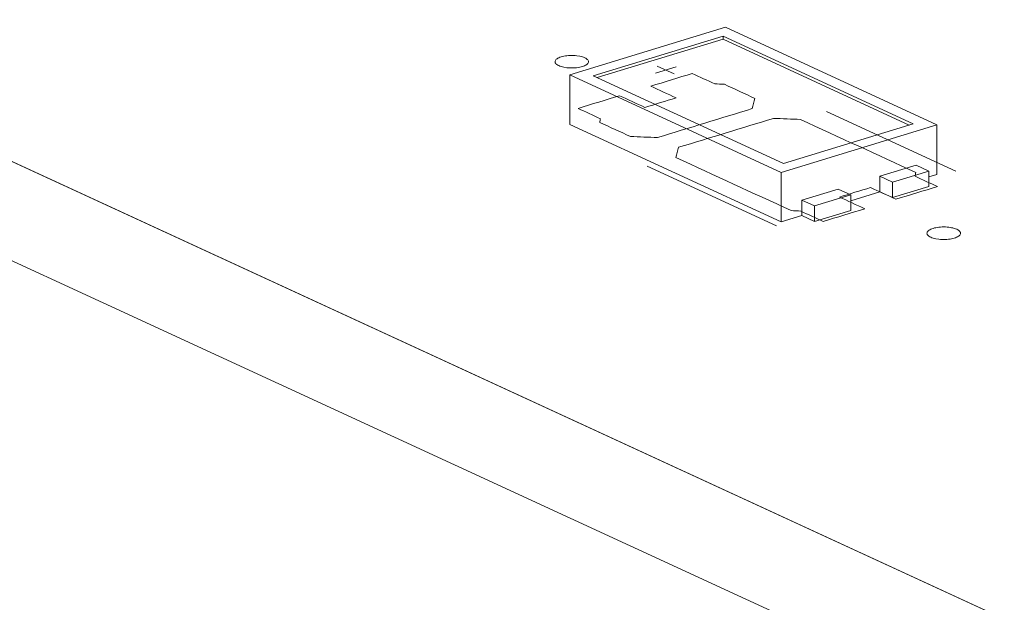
# Model space of a CAD drawing. Header units: inches. Extents: x -36 to 647, y 177 to 609.
# Tile 38 of 256: x 236.23 to 250.94, y 281.86 to 290.56. Entities that reach past the tile are written whole.
import ezdxf

# ---------------------------------------------------------------- set-up
doc = ezdxf.new("R2010")
doc.units = ezdxf.units.IN
doc.header["$MEASUREMENT"] = 0
doc.layers.add('1', color=7, linetype='Continuous')

# ---------------------------------------------------------------- blocks, each defined once
blk = doc.blocks.new('block 3426')
at = {"layer": '1', "color": 155, "lineweight": 18, "true_color": 0x4c7299}
blk.add_lwpolyline([(249.929, 288.989), (246.773, 290.445)], dxfattribs=at)
blk = doc.blocks.new('block 3427')
at = {"layer": '1', "color": 155, "lineweight": 18, "true_color": 0x4c7299}
blk.add_lwpolyline([(248.645, 287.942), (248.102, 287.776)], dxfattribs=at)
blk = doc.blocks.new('block 3428')
at = {"layer": '1', "color": 155, "lineweight": 18, "true_color": 0x4c7299}
blk.add_lwpolyline([(248.102, 287.776), (247.912, 287.863)], dxfattribs=at)
blk = doc.blocks.new('block 3944')
at = {"layer": '1', "color": 155, "lineweight": 18, "true_color": 0x4c7299}
blk.add_lwpolyline([(266.272, 274.531), (190.383, 309.538)], dxfattribs=at)
blk = doc.blocks.new('block 4036')
at = {"layer": '1', "color": 155, "lineweight": 18, "true_color": 0x4c7299}
blk.add_lwpolyline([(247.638, 288.41), (244.798, 289.721)], dxfattribs=at)
blk = doc.blocks.new('block 4037')
at = {"layer": '1', "color": 155, "lineweight": 18, "true_color": 0x4c7299}
blk.add_lwpolyline([(249.577, 289.003), (247.638, 288.41)], dxfattribs=at)
blk = doc.blocks.new('block 4038')
at = {"layer": '1', "color": 155, "lineweight": 18, "true_color": 0x4c7299}
blk.add_lwpolyline([(246.773, 290.445), (244.446, 289.734)], dxfattribs=at)
blk = doc.blocks.new('block 4039')
at = {"layer": '1', "color": 155, "lineweight": 18, "true_color": 0x4c7299}
blk.add_lwpolyline([(246.737, 290.313), (249.577, 289.003)], dxfattribs=at)
blk = doc.blocks.new('block 4040')
at = {"layer": '1', "color": 155, "lineweight": 18, "true_color": 0x4c7299}
blk.add_lwpolyline([(247.602, 288.278), (249.929, 288.989)], dxfattribs=at)
blk = doc.blocks.new('block 4041')
at = {"layer": '1', "color": 155, "lineweight": 18, "true_color": 0x4c7299}
blk.add_lwpolyline([(244.446, 289.734), (247.602, 288.278)], dxfattribs=at)
blk = doc.blocks.new('block 4042')
at = {"layer": '1', "color": 155, "lineweight": 18, "true_color": 0x4c7299}
blk.add_lwpolyline([(249.808, 288.297), (249.619, 288.385)], dxfattribs=at)
blk = doc.blocks.new('block 4043')
at = {"layer": '1', "color": 155, "lineweight": 18, "true_color": 0x4c7299}
blk.add_lwpolyline([(244.798, 289.721), (246.737, 290.313)], dxfattribs=at)
blk = doc.blocks.new('block 4044')
at = {"layer": '1', "color": 155, "lineweight": 18, "true_color": 0x4c7299}
blk.add_lwpolyline([(249.265, 288.132), (249.808, 288.297)], dxfattribs=at)
blk = doc.blocks.new('block 4045')
at = {"layer": '1', "color": 155, "lineweight": 18, "true_color": 0x4c7299}
blk.add_lwpolyline([(249.076, 288.219), (249.265, 288.132)], dxfattribs=at)
blk = doc.blocks.new('block 4046')
at = {"layer": '1', "color": 155, "lineweight": 18, "true_color": 0x4c7299}
blk.add_lwpolyline([(248.455, 288.029), (248.645, 287.942)], dxfattribs=at)
blk = doc.blocks.new('block 4638')
at = {"layer": '1', "color": 155, "lineweight": 18, "true_color": 0x4c7299}
blk.add_lwpolyline([(246.737, 290.267), (249.517, 288.984)], dxfattribs=at)
blk = doc.blocks.new('block 4639')
at = {"layer": '1', "color": 155, "lineweight": 18, "true_color": 0x4c7299}
blk.add_lwpolyline([(247.912, 287.863), (247.912, 287.632)], dxfattribs=at)
blk = doc.blocks.new('block 4640')
at = {"layer": '1', "color": 155, "lineweight": 18, "true_color": 0x4c7299}
blk.add_lwpolyline([(249.076, 288.219), (249.076, 287.987)], dxfattribs=at)
blk = doc.blocks.new('block 5100')
at = {"layer": '1', "color": 155, "lineweight": 18, "true_color": 0x4c7299}
blk.add_lwpolyline([(249.929, 288.989), (249.929, 288.248)], dxfattribs=at)
blk = doc.blocks.new('block 5101')
at = {"layer": '1', "color": 155, "lineweight": 18, "true_color": 0x4c7299}
blk.add_lwpolyline([(244.446, 289.734), (244.446, 288.993)], dxfattribs=at)
blk = doc.blocks.new('block 5102')
at = {"layer": '1', "color": 155, "lineweight": 18, "true_color": 0x4c7299}
blk.add_lwpolyline([(247.602, 288.278), (247.602, 287.537)], dxfattribs=at)
blk = doc.blocks.new('block 5103')
at = {"layer": '1', "color": 155, "lineweight": 18, "true_color": 0x4c7299}
blk.add_lwpolyline([(246.737, 290.267), (246.737, 290.313)], dxfattribs=at)
blk = doc.blocks.new('block 5104')
at = {"layer": '1', "color": 155, "lineweight": 18, "true_color": 0x4c7299}
blk.add_lwpolyline([(244.858, 289.693), (246.737, 290.267)], dxfattribs=at)
blk = doc.blocks.new('block 5248')
at = {"layer": '1', "color": 155, "lineweight": 18, "true_color": 0x4c7299}
blk.add_lwpolyline([(266.272, 273.048), (190.383, 308.055)], dxfattribs=at)
blk = doc.blocks.new('block 5397')
at = {"layer": '1', "color": 155, "lineweight": 18, "true_color": 0x4c7299}
blk.add_lwpolyline([(249.265, 288.132), (249.265, 287.9)], dxfattribs=at)
blk = doc.blocks.new('block 5398')
at = {"layer": '1', "color": 155, "lineweight": 18, "true_color": 0x4c7299}
blk.add_lwpolyline([(249.808, 288.297), (249.808, 288.066)], dxfattribs=at)
blk = doc.blocks.new('block 5399')
at = {"layer": '1', "color": 155, "lineweight": 18, "true_color": 0x4c7299}
blk.add_lwpolyline([(249.619, 288.385), (249.076, 288.219)], dxfattribs=at)
blk = doc.blocks.new('block 5400')
at = {"layer": '1', "color": 155, "lineweight": 18, "true_color": 0x4c7299}
blk.add_lwpolyline([(248.102, 287.776), (248.102, 287.544)], dxfattribs=at)
blk = doc.blocks.new('block 5401')
at = {"layer": '1', "color": 155, "lineweight": 18, "true_color": 0x4c7299}
blk.add_lwpolyline([(248.645, 287.942), (248.645, 287.71)], dxfattribs=at)
blk = doc.blocks.new('block 5402')
at = {"layer": '1', "color": 155, "lineweight": 18, "true_color": 0x4c7299}
blk.add_lwpolyline([(247.912, 287.863), (248.455, 288.029)], dxfattribs=at)
blk = doc.blocks.new('block 5403')
at = {"layer": '1', "color": 155, "lineweight": 18, "true_color": 0x4c7299}
blk.add_lwpolyline([(248.645, 287.71), (248.102, 287.544)], dxfattribs=at)
blk = doc.blocks.new('block 5404')
at = {"layer": '1', "color": 155, "lineweight": 18, "true_color": 0x4c7299}
blk.add_lwpolyline([(249.265, 287.9), (249.808, 288.066)], dxfattribs=at)
blk = doc.blocks.new('block 5405')
at = {"layer": '1', "color": 155, "lineweight": 18, "true_color": 0x4c7299}
blk.add_lwpolyline([(248.102, 287.544), (247.912, 287.632)], dxfattribs=at)
blk = doc.blocks.new('block 5406')
at = {"layer": '1', "color": 155, "lineweight": 18, "true_color": 0x4c7299}
blk.add_lwpolyline([(249.076, 287.987), (249.265, 287.9)], dxfattribs=at)
blk = doc.blocks.new('block 5407')
at = {"layer": '1', "color": 155, "lineweight": 18, "true_color": 0x4c7299}
blk.add_lwpolyline([(244.446, 288.993), (247.602, 287.537)], dxfattribs=at)
blk = doc.blocks.new('block 5408')
at = {"layer": '1', "color": 155, "lineweight": 18, "true_color": 0x4c7299}
blk.add_lwpolyline([(247.602, 287.537), (247.912, 287.632)], dxfattribs=at)
blk = doc.blocks.new('block 5409')
at = {"layer": '1', "color": 155, "lineweight": 18, "true_color": 0x4c7299}
blk.add_lwpolyline([(249.808, 288.211), (249.929, 288.248)], dxfattribs=at)
blk = doc.blocks.new('block 5410')
at = {"layer": '1', "color": 155, "lineweight": 18, "true_color": 0x4c7299}
blk.add_lwpolyline([(248.645, 287.855), (249.076, 287.987)], dxfattribs=at)
blk = doc.blocks.new('block 5776')
at = {"layer": '1', "color": 18, "lineweight": 13, "true_color": 0x4c0000}
blk.add_lwpolyline([(266.272, 274.531), (190.383, 309.538)], dxfattribs=at)
blk = doc.blocks.new('block 5781')
at = {"layer": '1', "color": 18, "lineweight": 13, "true_color": 0x4c0000}
blk.add_lwpolyline([(266.272, 274.531), (190.383, 309.538)], dxfattribs=at)
blk = doc.blocks.new('block 5866')
at = {"layer": '1', "color": 18, "lineweight": 13, "true_color": 0x4c0000}
blk.add_lwpolyline([(247.536, 287.477), (245.604, 288.368)], dxfattribs=at)
blk = doc.blocks.new('block 5891')
at = {"layer": '1', "color": 18, "lineweight": 13, "true_color": 0x4c0000}
blk.add_lwpolyline([(247.536, 287.477), (245.604, 288.368)], dxfattribs=at)
blk = doc.blocks.new('block 6057')
at = {"layer": '1', "color": 18, "lineweight": 13, "true_color": 0x4c0000}
blk.add_lwpolyline([(250.214, 288.296), (248.282, 289.187)], dxfattribs=at)
blk = doc.blocks.new('block 6082')
at = {"layer": '1', "color": 18, "lineweight": 13, "true_color": 0x4c0000}
blk.add_lwpolyline([(250.214, 288.296), (248.282, 289.187)], dxfattribs=at)
blk = doc.blocks.new('block 6086')
at = {"layer": '1', "color": 18, "lineweight": 13, "true_color": 0x4c0000}
blk.add_lwpolyline([(245.754, 289.866), (246.006, 289.75)], dxfattribs=at)
blk = doc.blocks.new('block 6107')
at = {"layer": '1', "color": 18, "lineweight": 13, "true_color": 0x4c0000}
blk.add_lwpolyline([(245.725, 289.761), (246.035, 289.856)], dxfattribs=at)
blk = doc.blocks.new('block 6108')
at = {"layer": '1', "color": 18, "lineweight": 13, "true_color": 0x4c0000}
blk.add_lwpolyline([(245.725, 289.761), (246.035, 289.856)], dxfattribs=at)
blk = doc.blocks.new('block 6111')
at = {"layer": '1', "color": 18, "lineweight": 13, "true_color": 0x4c0000}
blk.add_lwpolyline([(245.754, 289.866), (246.006, 289.75)], dxfattribs=at)
blk = doc.blocks.new('block 9164')
at = {"layer": '1', "color": 18, "lineweight": 13, "true_color": 0x4c0000}
blk.add_lwpolyline([(266.272, 274.531), (219.051, 296.314), (195.44, 307.205), (192.489, 308.567), (191.013, 309.248)], dxfattribs=at)
blk = doc.blocks.new('block 9168')
at = {"layer": '1', "color": 18, "lineweight": 13, "true_color": 0x4c0000}
blk.add_open_spline([(249.317, 287.876), (249.524, 287.94), (249.731, 288.003), (249.938, 288.066), (249.826, 288.117), (249.715, 288.169), (249.603, 288.22), (249.607, 288.239), (249.61, 288.257), (249.613, 288.275), (249.04, 288.54), (248.467, 288.804), (247.894, 289.068), (247.759, 289.074), (247.624, 289.079), (247.488, 289.084), (247.017, 288.94), (246.545, 288.796), (246.073, 288.652), (246.06, 288.601), (246.046, 288.55), (246.033, 288.499), (246.606, 288.235), (247.179, 287.971), (247.752, 287.707), (247.8, 287.704), (247.848, 287.702), (247.897, 287.699), (248.008, 287.648), (248.12, 287.596), (248.232, 287.545), (248.438, 287.608), (248.645, 287.671), (248.852, 287.734), (248.726, 287.792), (248.6, 287.851), (248.473, 287.909), (248.628, 287.956), (248.784, 288.004), (248.939, 288.051), (249.065, 287.993), (249.191, 287.935), (249.317, 287.876)], degree=3, knots=[0, 0, 0, 0, 1, 1, 1, 2, 2, 2, 3, 3, 3, 4, 4, 4, 5, 5, 5, 6, 6, 6, 7, 7, 7, 8, 8, 8, 9, 9, 9, 10, 10, 10, 11, 11, 11, 12, 12, 12, 13, 13, 13, 14, 14, 14, 14], dxfattribs=at)
blk = doc.blocks.new('block 9305')
at = {"layer": '1', "color": 18, "lineweight": 13, "true_color": 0x4c0000}
blk.add_open_spline([(249.317, 287.876), (249.524, 287.94), (249.731, 288.003), (249.938, 288.066), (249.826, 288.117), (249.715, 288.169), (249.603, 288.22), (249.607, 288.239), (249.61, 288.257), (249.613, 288.275), (249.04, 288.54), (248.467, 288.804), (247.894, 289.068), (247.759, 289.074), (247.624, 289.079), (247.488, 289.084), (247.017, 288.94), (246.545, 288.796), (246.073, 288.652), (246.06, 288.601), (246.046, 288.55), (246.033, 288.499), (246.606, 288.235), (247.179, 287.971), (247.752, 287.707), (247.8, 287.704), (247.848, 287.702), (247.897, 287.699), (248.008, 287.648), (248.12, 287.596), (248.232, 287.545), (248.438, 287.608), (248.645, 287.671), (248.852, 287.734), (248.726, 287.792), (248.6, 287.851), (248.473, 287.909), (248.628, 287.956), (248.784, 288.004), (248.939, 288.051), (249.065, 287.993), (249.191, 287.935), (249.317, 287.876)], degree=3, knots=[0, 0, 0, 0, 1, 1, 1, 2, 2, 2, 3, 3, 3, 4, 4, 4, 5, 5, 5, 6, 6, 6, 7, 7, 7, 8, 8, 8, 9, 9, 9, 10, 10, 10, 11, 11, 11, 12, 12, 12, 13, 13, 13, 14, 14, 14, 14], dxfattribs=at)
blk = doc.blocks.new('block 9360')
at = {"layer": '1', "color": 18, "lineweight": 13, "true_color": 0x4c0000}
blk.add_open_spline([(247.213, 289.382), (247.2, 289.332), (247.186, 289.281), (247.173, 289.23), (246.701, 289.086), (246.229, 288.942), (245.758, 288.798), (245.622, 288.803), (245.487, 288.808), (245.352, 288.814), (245.2, 288.884), (245.047, 288.954), (244.895, 289.024), (244.899, 289.042), (244.902, 289.061), (244.905, 289.079), (244.794, 289.131), (244.682, 289.182), (244.571, 289.233), (244.777, 289.297), (244.984, 289.36), (245.191, 289.423), (245.317, 289.365), (245.443, 289.307), (245.57, 289.248), (245.725, 289.296), (245.88, 289.343), (246.035, 289.391), (245.909, 289.449), (245.783, 289.507), (245.656, 289.565), (245.863, 289.628), (246.07, 289.692), (246.277, 289.755), (246.388, 289.703), (246.5, 289.652), (246.612, 289.6), (246.66, 289.598), (246.708, 289.595), (246.757, 289.593), (246.909, 289.523), (247.061, 289.453), (247.213, 289.382)], degree=3, knots=[0, 0, 0, 0, 1, 1, 1, 2, 2, 2, 3, 3, 3, 4, 4, 4, 5, 5, 5, 6, 6, 6, 7, 7, 7, 8, 8, 8, 9, 9, 9, 10, 10, 10, 11, 11, 11, 12, 12, 12, 13, 13, 13, 14, 14, 14, 14], dxfattribs=at)
blk = doc.blocks.new('block 9382')
at = {"layer": '1', "color": 18, "lineweight": 13, "true_color": 0x4c0000}
blk.add_open_spline([(249.317, 287.876), (249.524, 287.94), (249.731, 288.003), (249.938, 288.066), (249.826, 288.117), (249.715, 288.169), (249.603, 288.22), (249.607, 288.239), (249.61, 288.257), (249.613, 288.275), (249.04, 288.54), (248.467, 288.804), (247.894, 289.068), (247.759, 289.074), (247.624, 289.079), (247.488, 289.084), (247.017, 288.94), (246.545, 288.796), (246.073, 288.652), (246.06, 288.601), (246.046, 288.55), (246.033, 288.499), (246.606, 288.235), (247.179, 287.971), (247.752, 287.707), (247.8, 287.704), (247.848, 287.702), (247.897, 287.699), (248.008, 287.648), (248.12, 287.596), (248.232, 287.545), (248.438, 287.608), (248.645, 287.671), (248.852, 287.734), (248.726, 287.792), (248.6, 287.851), (248.473, 287.909), (248.628, 287.956), (248.784, 288.004), (248.939, 288.051), (249.065, 287.993), (249.191, 287.935), (249.317, 287.876)], degree=3, knots=[0, 0, 0, 0, 1, 1, 1, 2, 2, 2, 3, 3, 3, 4, 4, 4, 5, 5, 5, 6, 6, 6, 7, 7, 7, 8, 8, 8, 9, 9, 9, 10, 10, 10, 11, 11, 11, 12, 12, 12, 13, 13, 13, 14, 14, 14, 14], dxfattribs=at)
blk = doc.blocks.new('block 9385')
at = {"layer": '1', "color": 18, "lineweight": 13, "true_color": 0x4c0000}
blk.add_open_spline([(247.213, 289.382), (247.2, 289.332), (247.186, 289.281), (247.173, 289.23), (246.701, 289.086), (246.229, 288.942), (245.758, 288.798), (245.622, 288.803), (245.487, 288.808), (245.352, 288.814), (245.2, 288.884), (245.047, 288.954), (244.895, 289.024), (244.899, 289.042), (244.902, 289.061), (244.905, 289.079), (244.794, 289.131), (244.682, 289.182), (244.571, 289.233), (244.777, 289.297), (244.984, 289.36), (245.191, 289.423), (245.317, 289.365), (245.443, 289.307), (245.57, 289.248), (245.725, 289.296), (245.88, 289.343), (246.035, 289.391), (245.909, 289.449), (245.783, 289.507), (245.656, 289.565), (245.863, 289.628), (246.07, 289.692), (246.277, 289.755), (246.388, 289.703), (246.5, 289.652), (246.612, 289.6), (246.66, 289.598), (246.708, 289.595), (246.757, 289.593), (246.909, 289.523), (247.061, 289.453), (247.213, 289.382)], degree=3, knots=[0, 0, 0, 0, 1, 1, 1, 2, 2, 2, 3, 3, 3, 4, 4, 4, 5, 5, 5, 6, 6, 6, 7, 7, 7, 8, 8, 8, 9, 9, 9, 10, 10, 10, 11, 11, 11, 12, 12, 12, 13, 13, 13, 14, 14, 14, 14], dxfattribs=at)
blk = doc.blocks.new('block 9395')
at = {"layer": '1', "color": 18, "lineweight": 13, "true_color": 0x4c0000}
blk.add_open_spline([(249.317, 287.876), (249.524, 287.94), (249.731, 288.003), (249.938, 288.066), (249.826, 288.117), (249.715, 288.169), (249.603, 288.22), (249.607, 288.239), (249.61, 288.257), (249.613, 288.275), (249.04, 288.54), (248.467, 288.804), (247.894, 289.068), (247.759, 289.074), (247.624, 289.079), (247.488, 289.084), (247.017, 288.94), (246.545, 288.796), (246.073, 288.652), (246.06, 288.601), (246.046, 288.55), (246.033, 288.499), (246.606, 288.235), (247.179, 287.971), (247.752, 287.707), (247.8, 287.704), (247.848, 287.702), (247.897, 287.699), (248.008, 287.648), (248.12, 287.596), (248.232, 287.545), (248.438, 287.608), (248.645, 287.671), (248.852, 287.734), (248.726, 287.792), (248.6, 287.851), (248.473, 287.909), (248.628, 287.956), (248.784, 288.004), (248.939, 288.051), (249.065, 287.993), (249.191, 287.935), (249.317, 287.876)], degree=3, knots=[0, 0, 0, 0, 1, 1, 1, 2, 2, 2, 3, 3, 3, 4, 4, 4, 5, 5, 5, 6, 6, 6, 7, 7, 7, 8, 8, 8, 9, 9, 9, 10, 10, 10, 11, 11, 11, 12, 12, 12, 13, 13, 13, 14, 14, 14, 14], dxfattribs=at)
blk = doc.blocks.new('block 9467')
at = {"layer": '1', "color": 18, "lineweight": 13, "true_color": 0x4c0000}
blk.add_open_spline([(247.213, 289.382), (247.2, 289.332), (247.186, 289.281), (247.173, 289.23), (246.701, 289.086), (246.229, 288.942), (245.758, 288.798), (245.622, 288.803), (245.487, 288.808), (245.352, 288.814), (245.2, 288.884), (245.047, 288.954), (244.895, 289.024), (244.899, 289.042), (244.902, 289.061), (244.905, 289.079), (244.794, 289.131), (244.682, 289.182), (244.571, 289.233), (244.777, 289.297), (244.984, 289.36), (245.191, 289.423), (245.317, 289.365), (245.443, 289.307), (245.57, 289.248), (245.725, 289.296), (245.88, 289.343), (246.035, 289.391), (245.909, 289.449), (245.783, 289.507), (245.656, 289.565), (245.863, 289.628), (246.07, 289.692), (246.277, 289.755), (246.388, 289.703), (246.5, 289.652), (246.612, 289.6), (246.66, 289.598), (246.708, 289.595), (246.757, 289.593), (246.909, 289.523), (247.061, 289.453), (247.213, 289.382)], degree=3, knots=[0, 0, 0, 0, 1, 1, 1, 2, 2, 2, 3, 3, 3, 4, 4, 4, 5, 5, 5, 6, 6, 6, 7, 7, 7, 8, 8, 8, 9, 9, 9, 10, 10, 10, 11, 11, 11, 12, 12, 12, 13, 13, 13, 14, 14, 14, 14], dxfattribs=at)
blk = doc.blocks.new('block 9533')
at = {"layer": '1', "color": 18, "lineweight": 13, "true_color": 0x4c0000}
blk.add_open_spline([(247.213, 289.382), (247.2, 289.332), (247.186, 289.281), (247.173, 289.23), (246.701, 289.086), (246.229, 288.942), (245.758, 288.798), (245.622, 288.803), (245.487, 288.808), (245.352, 288.814), (245.2, 288.884), (245.047, 288.954), (244.895, 289.024), (244.899, 289.042), (244.902, 289.061), (244.905, 289.079), (244.794, 289.131), (244.682, 289.182), (244.571, 289.233), (244.777, 289.297), (244.984, 289.36), (245.191, 289.423), (245.317, 289.365), (245.443, 289.307), (245.57, 289.248), (245.725, 289.296), (245.88, 289.343), (246.035, 289.391), (245.909, 289.449), (245.783, 289.507), (245.656, 289.565), (245.863, 289.628), (246.07, 289.692), (246.277, 289.755), (246.388, 289.703), (246.5, 289.652), (246.612, 289.6), (246.66, 289.598), (246.708, 289.595), (246.757, 289.593), (246.909, 289.523), (247.061, 289.453), (247.213, 289.382)], degree=3, knots=[0, 0, 0, 0, 1, 1, 1, 2, 2, 2, 3, 3, 3, 4, 4, 4, 5, 5, 5, 6, 6, 6, 7, 7, 7, 8, 8, 8, 9, 9, 9, 10, 10, 10, 11, 11, 11, 12, 12, 12, 13, 13, 13, 14, 14, 14, 14], dxfattribs=at)
blk = doc.blocks.new('block 9548')
at = {"layer": '1', "color": 18, "lineweight": 13, "true_color": 0x4c0000}
blk.add_lwpolyline([(266.272, 274.531), (219.051, 296.314), (195.44, 307.205), (192.489, 308.567), (191.013, 309.248)], dxfattribs=at)
blk = doc.blocks.new('block 9841')
at = {"layer": '1', "color": 18, "lineweight": 13, "true_color": 0x4c0000}
blk.add_lwpolyline([(249.874, 287.441), (249.893, 287.447), (249.914, 287.451), (249.936, 287.455), (249.959, 287.458), (249.984, 287.461), (250.008, 287.462), (250.058, 287.462), (250.082, 287.46), (250.106, 287.458), (250.149, 287.451), (250.17, 287.447), (250.19, 287.441), (250.209, 287.435), (250.226, 287.428), (250.24, 287.42), (250.253, 287.412), (250.263, 287.404), (250.271, 287.395), (250.277, 287.386), (250.281, 287.378), (250.282, 287.369), (250.28, 287.359), (250.277, 287.35), (250.271, 287.341), (250.262, 287.332), (250.251, 287.324), (250.238, 287.316), (250.224, 287.308), (250.207, 287.302), (250.189, 287.296), (250.17, 287.29), (250.15, 287.286), (250.127, 287.282), (250.104, 287.279), (250.08, 287.276), (250.055, 287.275), (250.005, 287.275), (249.981, 287.277), (249.957, 287.279), (249.914, 287.286), (249.893, 287.29), (249.873, 287.296), (249.854, 287.302), (249.838, 287.309), (249.823, 287.317), (249.81, 287.325), (249.8, 287.333), (249.792, 287.342), (249.786, 287.351), (249.783, 287.36), (249.781, 287.369), (249.783, 287.378), (249.786, 287.387), (249.792, 287.396), (249.801, 287.405), (249.812, 287.413), (249.825, 287.421), (249.84, 287.429), (249.856, 287.435), (249.874, 287.441)], dxfattribs=at)
blk = doc.blocks.new('block 9842')
at = {"layer": '1', "color": 18, "lineweight": 13, "true_color": 0x4c0000}
blk.add_lwpolyline([(244.319, 290.004), (244.338, 290.009), (244.359, 290.014), (244.381, 290.018), (244.405, 290.021), (244.429, 290.023), (244.454, 290.024), (244.504, 290.024), (244.528, 290.023), (244.551, 290.021), (244.595, 290.014), (244.616, 290.009), (244.636, 290.003), (244.654, 289.997), (244.671, 289.99), (244.686, 289.983), (244.698, 289.975), (244.709, 289.966), (244.717, 289.957), (244.722, 289.949), (244.726, 289.94), (244.727, 289.931), (244.726, 289.922), (244.722, 289.913), (244.716, 289.903), (244.707, 289.895), (244.697, 289.886), (244.684, 289.878), (244.669, 289.871), (244.652, 289.864), (244.635, 289.858), (244.616, 289.853), (244.595, 289.848), (244.573, 289.844), (244.549, 289.841), (244.525, 289.839), (244.5, 289.837), (244.45, 289.838), (244.426, 289.839), (244.403, 289.841), (244.359, 289.848), (244.338, 289.853), (244.318, 289.858), (244.3, 289.865), (244.283, 289.872), (244.268, 289.879), (244.255, 289.887), (244.245, 289.896), (244.237, 289.904), (244.231, 289.913), (244.228, 289.922), (244.227, 289.931), (244.228, 289.94), (244.232, 289.949), (244.238, 289.958), (244.246, 289.967), (244.257, 289.976), (244.27, 289.984), (244.285, 289.991), (244.301, 289.998), (244.319, 290.004)], dxfattribs=at)
blk = doc.blocks.new('block 9868')
at = {"layer": '1', "color": 18, "lineweight": 13, "true_color": 0x4c0000}
blk.add_lwpolyline([(249.874, 287.441), (249.893, 287.447), (249.914, 287.451), (249.936, 287.455), (249.959, 287.458), (249.984, 287.461), (250.008, 287.462), (250.058, 287.462), (250.082, 287.46), (250.106, 287.458), (250.149, 287.451), (250.17, 287.447), (250.19, 287.441), (250.209, 287.435), (250.226, 287.428), (250.24, 287.42), (250.253, 287.412), (250.263, 287.404), (250.271, 287.395), (250.277, 287.386), (250.281, 287.378), (250.282, 287.369), (250.28, 287.359), (250.277, 287.35), (250.271, 287.341), (250.262, 287.332), (250.251, 287.324), (250.238, 287.316), (250.224, 287.308), (250.207, 287.302), (250.189, 287.296), (250.17, 287.29), (250.15, 287.286), (250.127, 287.282), (250.104, 287.279), (250.08, 287.276), (250.055, 287.275), (250.005, 287.275), (249.981, 287.277), (249.957, 287.279), (249.914, 287.286), (249.893, 287.29), (249.873, 287.296), (249.854, 287.302), (249.838, 287.309), (249.823, 287.317), (249.81, 287.325), (249.8, 287.333), (249.792, 287.342), (249.786, 287.351), (249.783, 287.36), (249.781, 287.369), (249.783, 287.378), (249.786, 287.387), (249.792, 287.396), (249.801, 287.405), (249.812, 287.413), (249.825, 287.421), (249.84, 287.429), (249.856, 287.435), (249.874, 287.441)], dxfattribs=at)
blk = doc.blocks.new('block 9882')
at = {"layer": '1', "color": 18, "lineweight": 13, "true_color": 0x4c0000}
blk.add_lwpolyline([(244.319, 290.004), (244.338, 290.009), (244.359, 290.014), (244.381, 290.018), (244.405, 290.021), (244.429, 290.023), (244.454, 290.024), (244.504, 290.024), (244.528, 290.023), (244.551, 290.021), (244.595, 290.014), (244.616, 290.009), (244.636, 290.003), (244.654, 289.997), (244.671, 289.99), (244.686, 289.983), (244.698, 289.975), (244.709, 289.966), (244.717, 289.957), (244.722, 289.949), (244.726, 289.94), (244.727, 289.931), (244.726, 289.922), (244.722, 289.913), (244.716, 289.903), (244.707, 289.895), (244.697, 289.886), (244.684, 289.878), (244.669, 289.871), (244.652, 289.864), (244.635, 289.858), (244.616, 289.853), (244.595, 289.848), (244.573, 289.844), (244.549, 289.841), (244.525, 289.839), (244.5, 289.837), (244.45, 289.838), (244.426, 289.839), (244.403, 289.841), (244.359, 289.848), (244.338, 289.853), (244.318, 289.858), (244.3, 289.865), (244.283, 289.872), (244.268, 289.879), (244.255, 289.887), (244.245, 289.896), (244.237, 289.904), (244.231, 289.913), (244.228, 289.922), (244.227, 289.931), (244.228, 289.94), (244.232, 289.949), (244.238, 289.958), (244.246, 289.967), (244.257, 289.976), (244.27, 289.984), (244.285, 289.991), (244.301, 289.998), (244.319, 290.004)], dxfattribs=at)

msp = doc.modelspace()

# ---------------------------------------------------------------- block references
at = {"layer": '1'}
for name in ['block 9164', 'block 9548', 'block 3944', 'block 5776', 'block 5781', 'block 5248', 'block 4038', 'block 3426', 'block 4043', 'block 5104', 'block 4039', 'block 5103', 'block 4638', 'block 9842', 'block 9882', 'block 6107', 'block 6108', 'block 6086', 'block 6111', 'block 4041', 'block 5101', 'block 9360', 'block 9385', 'block 9467', 'block 9533', 'block 4036', 'block 6057', 'block 6082', 'block 5407', 'block 9168', 'block 9305', 'block 9382', 'block 9395', 'block 4040', 'block 4037', 'block 5100', 'block 5866', 'block 5891', 'block 5399', 'block 4042', 'block 5102', 'block 4045', 'block 4640', 'block 4044', 'block 5398', 'block 5409', 'block 5397', 'block 5404', 'block 5402', 'block 3427', 'block 4046', 'block 5410', 'block 5401', 'block 5406', 'block 3428', 'block 4639', 'block 5400', 'block 5408', 'block 5405', 'block 5403', 'block 9841', 'block 9868']:
    msp.add_blockref(name, (0, 0), dxfattribs=at)

doc.saveas('drawing.dxf')
